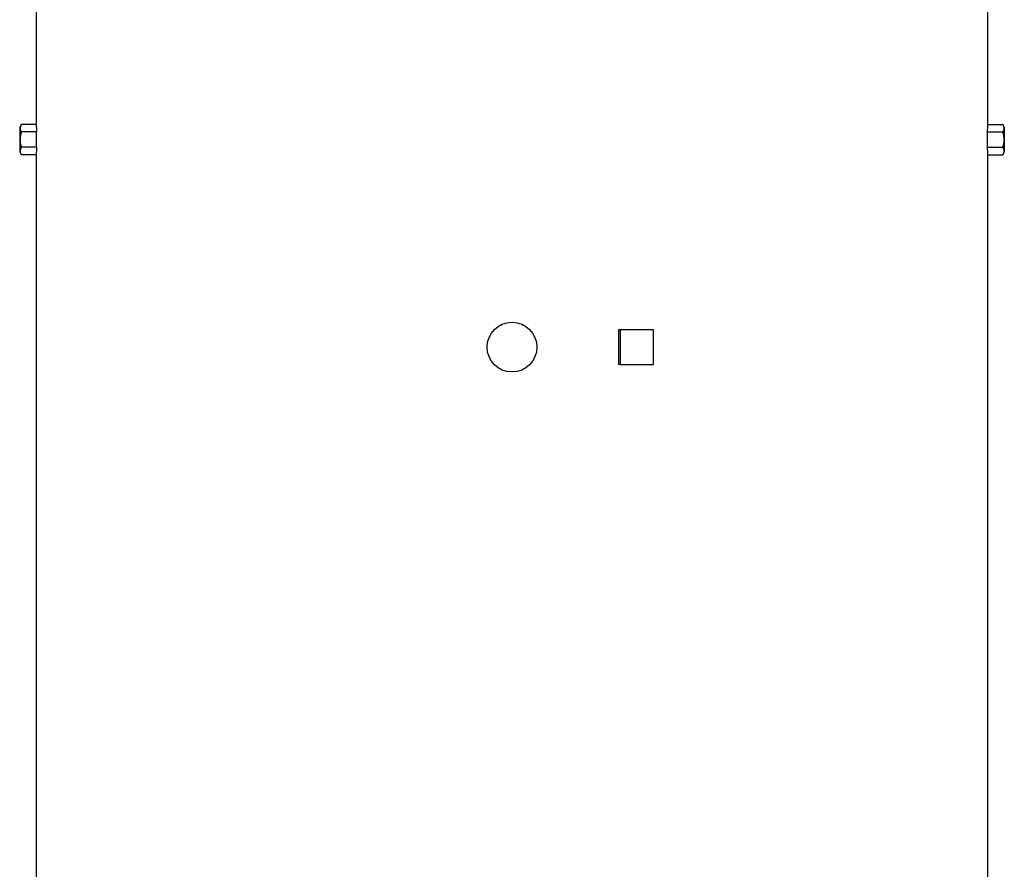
# Model space of a CAD drawing. Header units: millimetres. Extents: x 5561 to 11482, y 2229 to 15574.
# Tile 6 of 9: x 6331 to 9891, y 8901 to 11972. Entities that reach past the tile are written whole.
import ezdxf

# ---------------------------------------------------------------- set-up
doc = ezdxf.new("R2010")
doc.units = ezdxf.units.MM
doc.header["$LTSCALE"] = 5

msp = doc.modelspace()

# ---------------------------------------------------------------- linework, layer by layer
at = {"color": 7, "linetype": 'Continuous', "lineweight": 25}
for p, q in [((6390.8, 12038.5), (6390.8, 11593.4)), ((9830.8, 11593.4), (9830.8, 12038.5)), ((6336.5, 11593.4), (6330.8, 11583.5)), ((6330.8, 11583.5), (6330.8, 11538.5)), ((6390.8, 11593.4), (6336.5, 11593.4)), ((9830.8, 11593.4), (9885.1, 11593.4)), ((9890.8, 11583.5), (9885.1, 11593.4)), ((9890.8, 11583.5), (9890.8, 11538.5)), ((6330.8, 11538.5), (6330.8, 11493.5)), ((6391.4, 11566), (6336.5, 11566)), ((6391.4, 11511.1), (6391.4, 11566)), ((9830.1, 11511.1), (9830.1, 11566)), ((9830.1, 11566), (9885.1, 11566)), ((9890.8, 11538.5), (9890.8, 11493.5)), ((6391.4, 11511.1), (6336.5, 11511.1)), ((9830.1, 11511.1), (9885.1, 11511.1)), ((6330.8, 11493.5), (6336.5, 11483.7)), ((6390.8, 11483.7), (6336.5, 11483.7)), ((6390.8, 11483.7), (6390.8, 5913.5)), ((9830.8, 5913.5), (9830.8, 11483.7)), ((9830.8, 11483.7), (9885.1, 11483.7)), ((9885.1, 11483.7), (9890.8, 11493.5)), ((8495.3, 10851), (8495.3, 10726)), ((8502.1, 10851), (8495.3, 10851)), ((8502.1, 10851), (8502.1, 10726)), ((8622.8, 10851), (8502.1, 10851)), ((8622.8, 10726), (8622.8, 10851)), ((8502.1, 10726), (8495.3, 10726)), ((8502.1, 10726), (8622.8, 10726))]:
    msp.add_line(p, q, dxfattribs=at)
msp.add_circle((8110.8, 10788.5), 90, dxfattribs=at)
for centre, start_param, end_param in [((8110.8, 11593.4), 3.141593, 3.169212), ((8110.8, 11593.4), 6.255566, 6.283185), ((8110.8, 11483.7), 3.113973, 3.141593), ((8110.8, 11483.7), 0, 0.02762)]:
    msp.add_ellipse(centre, major_axis=(1720, 0), ratio=0.57735, start_param=start_param, end_param=end_param, dxfattribs=at)
for points, knots in [([(6336.5, 11593.4), (6335.2, 11591.1), (6334.1, 11588.9), (6332.6, 11584.3), (6332.2, 11582), (6332.2, 11578.5), (6332.3, 11577.4), (6332.7, 11575), (6333, 11573.9), (6334.1, 11570.5), (6335.2, 11568.2), (6336.5, 11566)], [0, 0, 0, 0, 0.25, 0.25, 0.5, 0.5, 0.625, 0.625, 0.75, 0.75, 1, 1, 1, 1]), ([(9885.1, 11593.4), (9886.4, 11591.1), (9887.5, 11588.9), (9888.9, 11584.3), (9889.3, 11582), (9889.3, 11578.5), (9889.2, 11577.4), (9888.9, 11575), (9888.6, 11573.9), (9887.5, 11570.5), (9886.4, 11568.2), (9885.1, 11566)], [0, 0, 0, 0, 0.25, 0.25, 0.5, 0.5, 0.625, 0.625, 0.75, 0.75, 1, 1, 1, 1]), ([(6336.5, 11566), (6335.2, 11561.5), (6334.1, 11556.9), (6332.6, 11547.8), (6332.2, 11543.2), (6332.2, 11533.9), (6332.6, 11529.2), (6334.1, 11520), (6335.2, 11515.5), (6336.5, 11511.1)], [0, 0, 0, 0, 0.25, 0.25, 0.5, 0.5, 0.75, 0.75, 1, 1, 1, 1]), ([(9885.1, 11566), (9886.4, 11561.5), (9887.5, 11556.9), (9888.9, 11547.8), (9889.3, 11543.2), (9889.3, 11533.9), (9888.9, 11529.2), (9887.5, 11520), (9886.4, 11515.5), (9885.1, 11511.1)], [0, 0, 0, 0, 0.25, 0.25, 0.5, 0.5, 0.75, 0.75, 1, 1, 1, 1]), ([(6336.5, 11511.1), (6335.2, 11508.9), (6334.1, 11506.6), (6332.6, 11502.1), (6332.2, 11499.8), (6332.2, 11496.3), (6332.3, 11495.1), (6332.7, 11492.8), (6333, 11491.6), (6334.1, 11488.2), (6335.2, 11485.9), (6336.5, 11483.7)], [0, 0, 0, 0, 0.25, 0.25, 0.5, 0.5, 0.625, 0.625, 0.75, 0.75, 1, 1, 1, 1]), ([(9885.1, 11511.1), (9886.4, 11508.9), (9887.5, 11506.6), (9888.9, 11502.1), (9889.3, 11499.8), (9889.3, 11496.3), (9889.2, 11495.1), (9888.9, 11492.8), (9888.6, 11491.6), (9887.5, 11488.2), (9886.4, 11485.9), (9885.1, 11483.7)], [0, 0, 0, 0, 0.25, 0.25, 0.5, 0.5, 0.625, 0.625, 0.75, 0.75, 1, 1, 1, 1])]:
    msp.add_open_spline(points, degree=3, knots=knots, dxfattribs=at)

doc.saveas('drawing.dxf')
